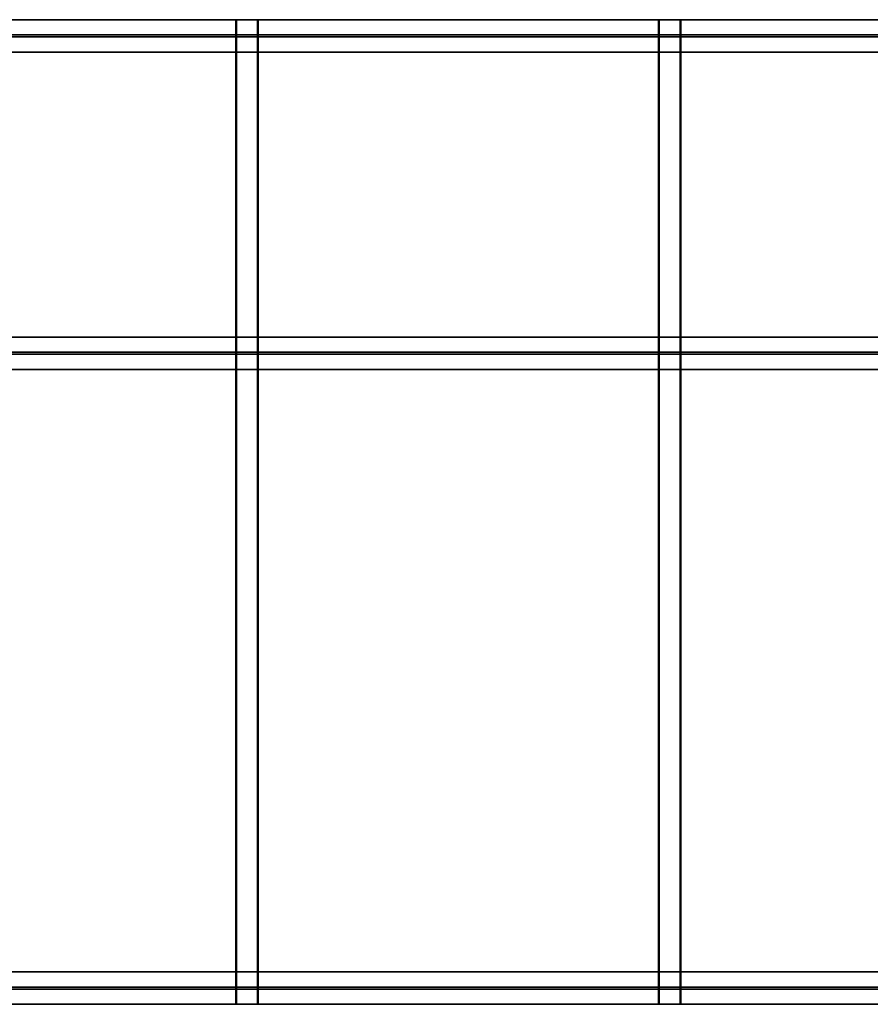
# Model space of a CAD drawing. Extents: x -1299 to -1246.9, y 2743.7 to 2747.9.
# Tile 162 of 256: x -1268.4 to -1265.7, y 2744.8 to 2747.9. Entities that reach past the tile are written whole.
import ezdxf

# ---------------------------------------------------------------- set-up
doc = ezdxf.new("R2010")
doc.units = 0
doc.header["$LTSCALE"] = 150
doc.header["$MEASUREMENT"] = 0
doc.layers.add('3DFACE_SHAPE', color=7, linetype='CONTINUOUS')

msp = doc.modelspace()

# ---------------------------------------------------------------- linework, layer by layer
at = {"layer": '3DFACE_SHAPE', "color": 13}
for points, invisible_edges in [([(-1268.9442, 2747.8844, 0.198), (-1265.0462, 2747.8844, 0.198), (-1268.9442, 2747.8365, 0.198)], 2), ([(-1265.0462, 2747.8844, 0.198), (-1265.0462, 2747.8365, 0.198), (-1268.9442, 2747.8365, 0.198)], 12), ([(-1268.9442, 2747.8844, 0.206), (-1265.0462, 2747.8844, 0.206), (-1268.9442, 2747.8844, 0.198)], 2), ([(-1265.0462, 2747.8844, 0.206), (-1265.0462, 2747.8844, 0.198), (-1268.9442, 2747.8844, 0.198)], 12), ([(-1268.9442, 2747.7824, 0.206), (-1265.0462, 2747.7824, 0.206), (-1268.9442, 2747.8844, 0.206)], 2), ([(-1265.0462, 2747.7824, 0.206), (-1265.0462, 2747.8844, 0.206), (-1268.9442, 2747.8844, 0.206)], 12), ([(-1268.9442, 2747.8844), (-1265.0462, 2747.8844), (-1268.9442, 2747.7824)], 2), ([(-1265.0462, 2747.8844), (-1265.0462, 2747.7824), (-1268.9442, 2747.7824)], 12), ([(-1268.9442, 2747.8844, 0.008), (-1265.0462, 2747.8844, 0.008), (-1268.9442, 2747.8844)], 2), ([(-1265.0462, 2747.8844, 0.008), (-1265.0462, 2747.8844), (-1268.9442, 2747.8844)], 12), ([(-1268.9442, 2747.8365, 0.008), (-1265.0462, 2747.8365, 0.008), (-1268.9442, 2747.8844, 0.008)], 2), ([(-1265.0462, 2747.8365, 0.008), (-1265.0462, 2747.8844, 0.008), (-1268.9442, 2747.8844, 0.008)], 12), ([(-1267.694, 2747.8844, 0.276), (-1267.694, 2747.8844, 0.2741), (-1267.6959, 2747.8844, 0.276)], 3), ([(-1267.694, 2747.8844, 0.2741), (-1267.694, 2747.8844, 0.2079), (-1267.6959, 2747.8844, 0.276)], 14), ([(-1267.6959, 2747.8844, 0.276), (-1267.694, 2747.8844, 0.2079), (-1267.6959, 2747.8844, 0.206)], 3), ([(-1267.694, 2747.8844, 0.2079), (-1267.6278, 2747.8844, 0.2079), (-1267.6959, 2747.8844, 0.206)], 14), ([(-1267.6959, 2747.8844, 0.206), (-1267.6278, 2747.8844, 0.2079), (-1267.6259, 2747.8844, 0.206)], 3), ([(-1267.6959, 2744.7824, 0.206), (-1267.6959, 2744.7824, 0.2079), (-1267.6959, 2747.8844, 0.206)], 2), ([(-1267.6959, 2744.7824, 0.2079), (-1267.6959, 2744.7824, 0.276), (-1267.6959, 2747.8844, 0.206)], 14), ([(-1267.6959, 2747.8844, 0.206), (-1267.6959, 2744.7824, 0.276), (-1267.6959, 2747.8844, 0.276)], 1), ([(-1267.6259, 2747.8844, 0.206), (-1267.6259, 2744.7824, 0.206), (-1267.6959, 2747.8844, 0.206)], 2), ([(-1267.6259, 2744.7824, 0.206), (-1267.6959, 2744.7824, 0.206), (-1267.6959, 2747.8844, 0.206)], 12), ([(-1267.6259, 2744.7824, 0.276), (-1267.694, 2747.8844, 0.276), (-1267.6959, 2744.7824, 0.276)], 3), ([(-1267.694, 2747.8844, 0.276), (-1267.6959, 2747.8844, 0.276), (-1267.6959, 2744.7824, 0.276)], 12), ([(-1267.694, 2747.8844, 0.2741), (-1267.694, 2744.7824, 0.2741), (-1267.694, 2747.8844, 0.2079)], 2), ([(-1267.694, 2744.7824, 0.2741), (-1267.694, 2744.7824, 0.2079), (-1267.694, 2747.8844, 0.2079)], 12), ([(-1267.694, 2747.8844, 0.2079), (-1267.694, 2744.7824, 0.2079), (-1267.6278, 2747.8844, 0.2079)], 2), ([(-1267.694, 2744.7824, 0.2079), (-1267.6278, 2744.7824, 0.2079), (-1267.6278, 2747.8844, 0.2079)], 12), ([(-1267.6278, 2747.8844, 0.2741), (-1267.6278, 2744.7824, 0.2741), (-1267.694, 2747.8844, 0.2741)], 2), ([(-1267.6278, 2744.7824, 0.2741), (-1267.694, 2744.7824, 0.2741), (-1267.694, 2747.8844, 0.2741)], 12), ([(-1267.6278, 2747.8844, 0.2741), (-1267.694, 2747.8844, 0.2741), (-1267.694, 2747.8844, 0.276)], 14), ([(-1267.6278, 2747.8844, 0.2741), (-1267.694, 2747.8844, 0.276), (-1267.6259, 2747.8844, 0.276)], 13), ([(-1267.6259, 2747.8844, 0.276), (-1267.694, 2747.8844, 0.276), (-1267.6259, 2744.7824, 0.276)], 2), ([(-1267.6278, 2747.8844, 0.2079), (-1267.6278, 2744.7824, 0.2079), (-1267.6278, 2747.8844, 0.2741)], 2), ([(-1267.6278, 2744.7824, 0.2079), (-1267.6278, 2744.7824, 0.2741), (-1267.6278, 2747.8844, 0.2741)], 12), ([(-1267.6278, 2747.8844, 0.2079), (-1267.6278, 2747.8844, 0.2741), (-1267.6259, 2747.8844, 0.206)], 14), ([(-1267.6259, 2747.8844, 0.206), (-1267.6278, 2747.8844, 0.2741), (-1267.6259, 2747.8844, 0.276)], 3), ([(-1267.6259, 2747.8844, 0.276), (-1267.6259, 2744.7824, 0.276), (-1267.6259, 2747.8844, 0.206)], 2), ([(-1267.6259, 2744.7824, 0.276), (-1267.6259, 2744.7824, 0.206), (-1267.6259, 2747.8844, 0.206)], 12), ([(-1266.3627, 2747.8844, 0.276), (-1266.3627, 2747.8844, 0.2741), (-1266.3646, 2747.8844, 0.276)], 3), ([(-1266.3627, 2747.8844, 0.2741), (-1266.3627, 2747.8844, 0.2079), (-1266.3646, 2747.8844, 0.276)], 14), ([(-1266.3646, 2747.8844, 0.276), (-1266.3627, 2747.8844, 0.2079), (-1266.3646, 2747.8844, 0.206)], 3), ([(-1266.3627, 2747.8844, 0.2079), (-1266.2965, 2747.8844, 0.2079), (-1266.3646, 2747.8844, 0.206)], 14), ([(-1266.3646, 2747.8844, 0.206), (-1266.2965, 2747.8844, 0.2079), (-1266.2946, 2747.8844, 0.206)], 3), ([(-1266.3646, 2744.7824, 0.206), (-1266.3646, 2744.7824, 0.2079), (-1266.3646, 2747.8844, 0.206)], 2), ([(-1266.3646, 2744.7824, 0.2079), (-1266.3646, 2744.7824, 0.276), (-1266.3646, 2747.8844, 0.206)], 14), ([(-1266.3646, 2747.8844, 0.206), (-1266.3646, 2744.7824, 0.276), (-1266.3646, 2747.8844, 0.276)], 1), ([(-1266.2946, 2747.8844, 0.206), (-1266.2946, 2744.7824, 0.206), (-1266.3646, 2747.8844, 0.206)], 2), ([(-1266.2946, 2744.7824, 0.206), (-1266.3646, 2744.7824, 0.206), (-1266.3646, 2747.8844, 0.206)], 12), ([(-1266.2946, 2744.7824, 0.276), (-1266.3627, 2747.8844, 0.276), (-1266.3646, 2744.7824, 0.276)], 3), ([(-1266.3627, 2747.8844, 0.276), (-1266.3646, 2747.8844, 0.276), (-1266.3646, 2744.7824, 0.276)], 12), ([(-1266.3627, 2747.8844, 0.2741), (-1266.3627, 2744.7824, 0.2741), (-1266.3627, 2747.8844, 0.2079)], 2), ([(-1266.3627, 2744.7824, 0.2741), (-1266.3627, 2744.7824, 0.2079), (-1266.3627, 2747.8844, 0.2079)], 12), ([(-1266.3627, 2747.8844, 0.2079), (-1266.3627, 2744.7824, 0.2079), (-1266.2965, 2747.8844, 0.2079)], 2), ([(-1266.3627, 2744.7824, 0.2079), (-1266.2965, 2744.7824, 0.2079), (-1266.2965, 2747.8844, 0.2079)], 12), ([(-1266.2965, 2747.8844, 0.2741), (-1266.2965, 2744.7824, 0.2741), (-1266.3627, 2747.8844, 0.2741)], 2), ([(-1266.2965, 2744.7824, 0.2741), (-1266.3627, 2744.7824, 0.2741), (-1266.3627, 2747.8844, 0.2741)], 12), ([(-1266.2965, 2747.8844, 0.2741), (-1266.3627, 2747.8844, 0.2741), (-1266.3627, 2747.8844, 0.276)], 14), ([(-1266.2965, 2747.8844, 0.2741), (-1266.3627, 2747.8844, 0.276), (-1266.2946, 2747.8844, 0.276)], 13), ([(-1266.2946, 2747.8844, 0.276), (-1266.3627, 2747.8844, 0.276), (-1266.2946, 2744.7824, 0.276)], 2), ([(-1266.2965, 2747.8844, 0.2079), (-1266.2965, 2744.7824, 0.2079), (-1266.2965, 2747.8844, 0.2741)], 2), ([(-1266.2965, 2744.7824, 0.2079), (-1266.2965, 2744.7824, 0.2741), (-1266.2965, 2747.8844, 0.2741)], 12), ([(-1266.2965, 2747.8844, 0.2079), (-1266.2965, 2747.8844, 0.2741), (-1266.2946, 2747.8844, 0.206)], 14), ([(-1266.2946, 2747.8844, 0.206), (-1266.2965, 2747.8844, 0.2741), (-1266.2946, 2747.8844, 0.276)], 3), ([(-1266.2946, 2747.8844, 0.276), (-1266.2946, 2744.7824, 0.276), (-1266.2946, 2747.8844, 0.206)], 2), ([(-1266.2946, 2744.7824, 0.276), (-1266.2946, 2744.7824, 0.206), (-1266.2946, 2747.8844, 0.206)], 12), ([(-1268.9561, 2747.8365, 0.062), (-1265.0462, 2747.8365, 0.008), (-1268.9621, 2747.8365, 0.0595)], 3), ([(-1265.0462, 2747.8365, 0.008), (-1268.9442, 2747.8365, 0.008), (-1268.9621, 2747.8365, 0.0595)], 14), ([(-1268.9561, 2747.8365, 0.132), (-1265.0283, 2747.8365, 0.0765), (-1268.9621, 2747.8365, 0.1295)], 3), ([(-1265.0283, 2747.8365, 0.0765), (-1265.0343, 2747.8365, 0.074), (-1268.9621, 2747.8365, 0.1295)], 14), ([(-1268.9621, 2747.8365, 0.1295), (-1265.0343, 2747.8365, 0.074), (-1268.9621, 2747.8365, 0.0765)], 15), ([(-1265.0343, 2747.8365, 0.074), (-1268.9561, 2747.8365, 0.074), (-1268.9621, 2747.8365, 0.0765)], 15), ([(-1268.9442, 2747.8365, 0.198), (-1265.0462, 2747.8365, 0.198), (-1268.9621, 2747.8365, 0.1465)], 14), ([(-1268.9621, 2747.8365, 0.1465), (-1265.0462, 2747.8365, 0.198), (-1265.0343, 2747.8365, 0.144)], 15), ([(-1268.9561, 2747.8365, 0.144), (-1268.9621, 2747.8365, 0.1465), (-1265.0343, 2747.8365, 0.144)], 14), ([(-1268.9561, 2747.8303, 0.144), (-1265.0283, 2747.8303, 0.1465), (-1268.9621, 2747.8303, 0.1465)], 3), ([(-1265.0283, 2747.8303, 0.1465), (-1268.9442, 2747.8303, 0.198), (-1268.9621, 2747.8303, 0.1465)], 15), ([(-1268.9561, 2747.8303, 0.062), (-1268.9621, 2747.8303, 0.0595), (-1265.0368, 2747.8303, 0.068)], 14), ([(-1265.0368, 2747.8303, 0.068), (-1268.9621, 2747.8303, 0.0595), (-1265.0343, 2747.8303, 0.062)], 15), ([(-1268.9621, 2747.8303, 0.0595), (-1265.0462, 2747.8303, 0.008), (-1265.0343, 2747.8303, 0.062)], 15), ([(-1265.0462, 2747.8303, 0.008), (-1268.9621, 2747.8303, 0.0595), (-1268.9442, 2747.8303, 0.008)], 3), ([(-1265.0343, 2747.8365, 0.062), (-1265.0283, 2747.8365, 0.0595), (-1268.9561, 2747.8365, 0.062)], 14), ([(-1265.0283, 2747.8365, 0.0595), (-1265.0462, 2747.8365, 0.008), (-1268.9561, 2747.8365, 0.062)], 15), ([(-1268.9561, 2747.8365, 0.062), (-1268.9536, 2747.8365, 0.068), (-1265.0343, 2747.8365, 0.062)], 14), ([(-1268.9536, 2747.8365, 0.068), (-1268.9561, 2747.8365, 0.074), (-1265.0368, 2747.8365, 0.068)], 14), ([(-1265.0368, 2747.8365, 0.068), (-1268.9561, 2747.8365, 0.074), (-1265.0343, 2747.8365, 0.074)], 3), ([(-1265.0343, 2747.8365, 0.132), (-1265.0283, 2747.8365, 0.1295), (-1268.9561, 2747.8365, 0.132)], 14), ([(-1265.0283, 2747.8365, 0.1295), (-1265.0283, 2747.8365, 0.0765), (-1268.9561, 2747.8365, 0.132)], 15), ([(-1268.9561, 2747.8365, 0.132), (-1268.9536, 2747.8365, 0.138), (-1265.0343, 2747.8365, 0.132)], 14), ([(-1268.9536, 2747.8365, 0.138), (-1268.9561, 2747.8365, 0.144), (-1265.0368, 2747.8365, 0.138)], 14), ([(-1265.0368, 2747.8365, 0.138), (-1268.9561, 2747.8365, 0.144), (-1265.0343, 2747.8365, 0.144)], 3), ([(-1265.0343, 2747.8303, 0.144), (-1265.0283, 2747.8303, 0.1465), (-1268.9561, 2747.8303, 0.144)], 14), ([(-1268.9536, 2747.8303, 0.068), (-1265.0368, 2747.8303, 0.068), (-1268.9561, 2747.8303, 0.132)], 15), ([(-1268.9561, 2747.8303, 0.132), (-1265.0368, 2747.8303, 0.068), (-1268.9536, 2747.8303, 0.138)], 3), ([(-1268.9561, 2747.8303, 0.144), (-1268.9536, 2747.8303, 0.138), (-1265.0343, 2747.8303, 0.144)], 14), ([(-1268.9536, 2747.8303, 0.068), (-1268.9561, 2747.8303, 0.062), (-1265.0368, 2747.8303, 0.068)], 14), ([(-1265.0343, 2747.8365, 0.062), (-1268.9536, 2747.8365, 0.068), (-1265.0368, 2747.8365, 0.068)], 3), ([(-1268.9536, 2747.8365, 0.138), (-1265.0368, 2747.8365, 0.138), (-1265.0343, 2747.8365, 0.132)], 13), ([(-1265.0368, 2747.8303, 0.068), (-1265.0343, 2747.8303, 0.074), (-1268.9536, 2747.8303, 0.138)], 14), ([(-1268.9536, 2747.8303, 0.138), (-1265.0343, 2747.8303, 0.074), (-1265.0368, 2747.8303, 0.138)], 15), ([(-1268.9536, 2747.8303, 0.138), (-1265.0368, 2747.8303, 0.138), (-1265.0343, 2747.8303, 0.144)], 13), ([(-1268.9442, 2747.8303, 0.198), (-1265.0283, 2747.8303, 0.1465), (-1265.0462, 2747.8303, 0.198)], 3), ([(-1268.9442, 2747.8303, 0.198), (-1265.0462, 2747.8303, 0.198), (-1268.9442, 2747.7824, 0.198)], 2), ([(-1265.0462, 2747.8303, 0.198), (-1265.0462, 2747.7824, 0.198), (-1268.9442, 2747.7824, 0.198)], 12), ([(-1268.9442, 2747.7824, 0.008), (-1265.0462, 2747.7824, 0.008), (-1268.9442, 2747.8303, 0.008)], 2), ([(-1265.0462, 2747.7824, 0.008), (-1265.0462, 2747.8303, 0.008), (-1268.9442, 2747.8303, 0.008)], 12), ([(-1268.9442, 2747.7824, 0.198), (-1265.0462, 2747.7824, 0.198), (-1268.9442, 2747.7824, 0.206)], 2), ([(-1265.0462, 2747.7824, 0.198), (-1265.0462, 2747.7824, 0.206), (-1268.9442, 2747.7824, 0.206)], 12), ([(-1268.9442, 2747.7824), (-1265.0462, 2747.7824), (-1268.9442, 2747.7824, 0.008)], 2), ([(-1265.0462, 2747.7824), (-1265.0462, 2747.7824, 0.008), (-1268.9442, 2747.7824, 0.008)], 12), ([(-1265.0462, 2746.8844, 0.198), (-1268.9271, 2746.8365, 0.198), (-1268.9442, 2746.8844, 0.198)], 3), ([(-1268.9442, 2746.8844, 0.206), (-1265.0462, 2746.8844, 0.206), (-1268.9442, 2746.8844, 0.198)], 2), ([(-1265.0462, 2746.8844, 0.206), (-1265.0462, 2746.8844, 0.198), (-1268.9442, 2746.8844, 0.198)], 12), ([(-1268.9442, 2746.7824, 0.206), (-1265.0462, 2746.7824, 0.206), (-1268.9442, 2746.8844, 0.206)], 2), ([(-1265.0462, 2746.7824, 0.206), (-1265.0462, 2746.8844, 0.206), (-1268.9442, 2746.8844, 0.206)], 12), ([(-1268.9442, 2746.8844), (-1265.0462, 2746.8844), (-1268.9442, 2746.7824)], 2), ([(-1265.0462, 2746.8844), (-1265.0462, 2746.7824), (-1268.9442, 2746.7824)], 12), ([(-1268.9442, 2746.8844, 0.008), (-1265.0462, 2746.8844, 0.008), (-1268.9442, 2746.8844)], 2), ([(-1265.0462, 2746.8844, 0.008), (-1265.0462, 2746.8844), (-1268.9442, 2746.8844)], 12), ([(-1268.9442, 2746.8365, 0.008), (-1265.0462, 2746.8365, 0.008), (-1268.9442, 2746.8844, 0.008)], 2), ([(-1265.0462, 2746.8365, 0.008), (-1265.0462, 2746.8844, 0.008), (-1268.9442, 2746.8844, 0.008)], 12), ([(-1265.0633, 2746.8365, 0.198), (-1268.9271, 2746.8365, 0.198), (-1265.0462, 2746.8844, 0.198)], 14), ([(-1265.0462, 2746.8365, 0.008), (-1268.9442, 2746.8365, 0.008), (-1268.9271, 2746.8365, 0.0595)], 14), ([(-1265.0633, 2746.8303, 0.1465), (-1268.9442, 2746.8303, 0.198), (-1268.9271, 2746.8303, 0.1465)], 15), ([(-1268.9442, 2746.8303, 0.198), (-1265.0633, 2746.8303, 0.1465), (-1265.0462, 2746.8303, 0.198)], 3), ([(-1268.9271, 2746.8303, 0.0595), (-1268.9442, 2746.8303, 0.008), (-1265.0462, 2746.8303, 0.008)], 13), ([(-1268.9442, 2746.8303, 0.198), (-1265.0462, 2746.8303, 0.198), (-1268.9442, 2746.7824, 0.198)], 2), ([(-1265.0462, 2746.8303, 0.198), (-1265.0462, 2746.7824, 0.198), (-1268.9442, 2746.7824, 0.198)], 12), ([(-1268.9442, 2746.7824, 0.008), (-1265.0462, 2746.7824, 0.008), (-1268.9442, 2746.8303, 0.008)], 2), ([(-1265.0462, 2746.7824, 0.008), (-1265.0462, 2746.8303, 0.008), (-1268.9442, 2746.8303, 0.008)], 12), ([(-1268.9211, 2746.8365, 0.062), (-1265.0462, 2746.8365, 0.008), (-1268.9271, 2746.8365, 0.0595)], 3), ([(-1268.9211, 2746.8365, 0.132), (-1265.0633, 2746.8365, 0.0765), (-1268.9271, 2746.8365, 0.1295)], 3), ([(-1265.0633, 2746.8365, 0.0765), (-1265.0693, 2746.8365, 0.074), (-1268.9271, 2746.8365, 0.1295)], 14), ([(-1268.9271, 2746.8365, 0.1295), (-1265.0693, 2746.8365, 0.074), (-1268.9271, 2746.8365, 0.0765)], 15), ([(-1265.0693, 2746.8365, 0.074), (-1268.9211, 2746.8365, 0.074), (-1268.9271, 2746.8365, 0.0765)], 15), ([(-1268.9211, 2746.8365, 0.144), (-1268.9271, 2746.8365, 0.1465), (-1265.0693, 2746.8365, 0.144)], 14), ([(-1268.9271, 2746.8365, 0.1465), (-1268.9271, 2746.8365, 0.198), (-1265.0693, 2746.8365, 0.144)], 15), ([(-1265.0693, 2746.8365, 0.144), (-1268.9271, 2746.8365, 0.198), (-1265.0633, 2746.8365, 0.1465)], 3), ([(-1268.9271, 2746.8365, 0.198), (-1265.0633, 2746.8365, 0.198), (-1265.0633, 2746.8365, 0.1465)], 14), ([(-1268.9211, 2746.8303, 0.144), (-1265.0633, 2746.8303, 0.1465), (-1268.9271, 2746.8303, 0.1465)], 3), ([(-1268.9211, 2746.8303, 0.062), (-1268.9271, 2746.8303, 0.0595), (-1265.0693, 2746.8303, 0.062)], 14), ([(-1265.0693, 2746.8303, 0.062), (-1268.9271, 2746.8303, 0.0595), (-1265.0462, 2746.8303, 0.008)], 15), ([(-1265.0693, 2746.8365, 0.062), (-1265.0633, 2746.8365, 0.0595), (-1268.9211, 2746.8365, 0.062)], 14), ([(-1265.0633, 2746.8365, 0.0595), (-1265.0462, 2746.8365, 0.008), (-1268.9211, 2746.8365, 0.062)], 15), ([(-1268.9211, 2746.8365, 0.062), (-1268.9186, 2746.8365, 0.068), (-1265.0693, 2746.8365, 0.062)], 14), ([(-1268.9186, 2746.8365, 0.068), (-1268.9211, 2746.8365, 0.074), (-1265.0718, 2746.8365, 0.068)], 14), ([(-1265.0718, 2746.8365, 0.068), (-1268.9211, 2746.8365, 0.074), (-1265.0693, 2746.8365, 0.074)], 3), ([(-1265.0693, 2746.8365, 0.132), (-1265.0633, 2746.8365, 0.1295), (-1268.9211, 2746.8365, 0.132)], 14), ([(-1265.0633, 2746.8365, 0.1295), (-1265.0633, 2746.8365, 0.0765), (-1268.9211, 2746.8365, 0.132)], 15), ([(-1268.9211, 2746.8365, 0.132), (-1268.9186, 2746.8365, 0.138), (-1265.0693, 2746.8365, 0.132)], 14), ([(-1265.0693, 2746.8365, 0.144), (-1265.0718, 2746.8365, 0.138), (-1268.9211, 2746.8365, 0.144)], 14), ([(-1265.0718, 2746.8365, 0.138), (-1268.9186, 2746.8365, 0.138), (-1268.9211, 2746.8365, 0.144)], 13), ([(-1265.0693, 2746.8303, 0.144), (-1265.0633, 2746.8303, 0.1465), (-1268.9211, 2746.8303, 0.144)], 14), ([(-1268.9186, 2746.8303, 0.068), (-1265.0718, 2746.8303, 0.068), (-1268.9211, 2746.8303, 0.132)], 15), ([(-1268.9211, 2746.8303, 0.132), (-1265.0718, 2746.8303, 0.068), (-1268.9186, 2746.8303, 0.138)], 3), ([(-1268.9211, 2746.8303, 0.144), (-1268.9186, 2746.8303, 0.138), (-1265.0693, 2746.8303, 0.144)], 14), ([(-1265.0693, 2746.8303, 0.062), (-1265.0718, 2746.8303, 0.068), (-1268.9211, 2746.8303, 0.062)], 14), ([(-1265.0718, 2746.8303, 0.068), (-1268.9186, 2746.8303, 0.068), (-1268.9211, 2746.8303, 0.062)], 13), ([(-1265.0693, 2746.8365, 0.062), (-1268.9186, 2746.8365, 0.068), (-1265.0718, 2746.8365, 0.068)], 3), ([(-1268.9186, 2746.8365, 0.138), (-1265.0718, 2746.8365, 0.138), (-1265.0693, 2746.8365, 0.132)], 13), ([(-1265.0718, 2746.8303, 0.068), (-1265.0693, 2746.8303, 0.074), (-1268.9186, 2746.8303, 0.138)], 14), ([(-1268.9186, 2746.8303, 0.138), (-1265.0693, 2746.8303, 0.074), (-1265.0718, 2746.8303, 0.138)], 15), ([(-1268.9186, 2746.8303, 0.138), (-1265.0718, 2746.8303, 0.138), (-1265.0693, 2746.8303, 0.144)], 13), ([(-1268.9442, 2746.7824, 0.198), (-1265.0462, 2746.7824, 0.198), (-1268.9442, 2746.7824, 0.206)], 2), ([(-1265.0462, 2746.7824, 0.198), (-1265.0462, 2746.7824, 0.206), (-1268.9442, 2746.7824, 0.206)], 12), ([(-1268.9442, 2746.7824), (-1265.0462, 2746.7824), (-1268.9442, 2746.7824, 0.008)], 2), ([(-1265.0462, 2746.7824), (-1265.0462, 2746.7824, 0.008), (-1268.9442, 2746.7824, 0.008)], 12), ([(-1265.0462, 2744.8844, 0.206), (-1268.9442, 2744.8844, 0.206), (-1265.0462, 2744.7824, 0.206)], 2), ([(-1268.9442, 2744.8844, 0.206), (-1268.9442, 2744.7824, 0.206), (-1265.0462, 2744.7824, 0.206)], 12), ([(-1265.0462, 2744.8844, 0.198), (-1268.9442, 2744.8844, 0.198), (-1265.0462, 2744.8844, 0.206)], 2), ([(-1268.9442, 2744.8844, 0.198), (-1268.9442, 2744.8844, 0.206), (-1265.0462, 2744.8844, 0.206)], 12), ([(-1265.0462, 2744.8844, 0.198), (-1268.9271, 2744.8365, 0.198), (-1268.9442, 2744.8844, 0.198)], 3), ([(-1265.0462, 2744.8844, 0.008), (-1268.9442, 2744.8844, 0.008), (-1265.0462, 2744.8365, 0.008)], 2), ([(-1268.9442, 2744.8844, 0.008), (-1268.9442, 2744.8365, 0.008), (-1265.0462, 2744.8365, 0.008)], 12), ([(-1265.0462, 2744.8844), (-1268.9442, 2744.8844), (-1265.0462, 2744.8844, 0.008)], 2), ([(-1268.9442, 2744.8844), (-1268.9442, 2744.8844, 0.008), (-1265.0462, 2744.8844, 0.008)], 12), ([(-1265.0462, 2744.7824), (-1268.9442, 2744.7824), (-1265.0462, 2744.8844)], 2), ([(-1268.9442, 2744.7824), (-1268.9442, 2744.8844), (-1265.0462, 2744.8844)], 12), ([(-1265.0633, 2744.8365, 0.198), (-1268.9271, 2744.8365, 0.198), (-1265.0462, 2744.8844, 0.198)], 14), ([(-1265.0633, 2744.8365, 0.0595), (-1268.9442, 2744.8365, 0.008), (-1268.9271, 2744.8365, 0.0595)], 15), ([(-1268.9442, 2744.8365, 0.008), (-1265.0633, 2744.8365, 0.0595), (-1265.0462, 2744.8365, 0.008)], 3), ([(-1268.9211, 2744.8365, 0.062), (-1265.0633, 2744.8365, 0.0595), (-1268.9271, 2744.8365, 0.0595)], 3), ([(-1268.9211, 2744.8365, 0.132), (-1265.0633, 2744.8365, 0.0765), (-1268.9271, 2744.8365, 0.1295)], 3), ([(-1265.0633, 2744.8365, 0.0765), (-1265.0693, 2744.8365, 0.074), (-1268.9271, 2744.8365, 0.1295)], 14), ([(-1268.9271, 2744.8365, 0.1295), (-1265.0693, 2744.8365, 0.074), (-1268.9271, 2744.8365, 0.0765)], 15), ([(-1265.0693, 2744.8365, 0.074), (-1268.9211, 2744.8365, 0.074), (-1268.9271, 2744.8365, 0.0765)], 15), ([(-1268.9211, 2744.8365, 0.144), (-1268.9271, 2744.8365, 0.1465), (-1265.0693, 2744.8365, 0.144)], 14), ([(-1268.9271, 2744.8365, 0.1465), (-1268.9271, 2744.8365, 0.198), (-1265.0693, 2744.8365, 0.144)], 15), ([(-1265.0693, 2744.8365, 0.144), (-1268.9271, 2744.8365, 0.198), (-1265.0633, 2744.8365, 0.1465)], 3), ([(-1268.9271, 2744.8365, 0.198), (-1265.0633, 2744.8365, 0.198), (-1265.0633, 2744.8365, 0.1465)], 14), ([(-1265.0693, 2744.8365, 0.062), (-1265.0633, 2744.8365, 0.0595), (-1268.9211, 2744.8365, 0.062)], 14), ([(-1268.9211, 2744.8365, 0.062), (-1268.9186, 2744.8365, 0.068), (-1265.0693, 2744.8365, 0.062)], 14), ([(-1265.0693, 2744.8365, 0.074), (-1265.0718, 2744.8365, 0.068), (-1268.9211, 2744.8365, 0.074)], 14), ([(-1265.0718, 2744.8365, 0.068), (-1268.9186, 2744.8365, 0.068), (-1268.9211, 2744.8365, 0.074)], 13), ([(-1265.0693, 2744.8365, 0.132), (-1265.0633, 2744.8365, 0.1295), (-1268.9211, 2744.8365, 0.132)], 14), ([(-1265.0633, 2744.8365, 0.1295), (-1265.0633, 2744.8365, 0.0765), (-1268.9211, 2744.8365, 0.132)], 15), ([(-1268.9211, 2744.8365, 0.132), (-1268.9186, 2744.8365, 0.138), (-1265.0693, 2744.8365, 0.132)], 14), ([(-1265.0693, 2744.8365, 0.144), (-1265.0718, 2744.8365, 0.138), (-1268.9211, 2744.8365, 0.144)], 14), ([(-1265.0718, 2744.8365, 0.138), (-1268.9186, 2744.8365, 0.138), (-1268.9211, 2744.8365, 0.144)], 13), ([(-1268.9186, 2744.8365, 0.068), (-1265.0718, 2744.8365, 0.068), (-1265.0693, 2744.8365, 0.062)], 13), ([(-1268.9186, 2744.8365, 0.138), (-1265.0718, 2744.8365, 0.138), (-1265.0693, 2744.8365, 0.132)], 13), ([(-1265.0633, 2744.8303, 0.1465), (-1268.9442, 2744.8303, 0.198), (-1268.9271, 2744.8303, 0.1465)], 15), ([(-1268.9442, 2744.8303, 0.198), (-1265.0633, 2744.8303, 0.1465), (-1265.0462, 2744.8303, 0.198)], 3), ([(-1268.9271, 2744.8303, 0.0595), (-1268.9442, 2744.8303, 0.008), (-1265.0462, 2744.8303, 0.008)], 13), ([(-1265.0462, 2744.7824, 0.198), (-1268.9442, 2744.7824, 0.198), (-1265.0462, 2744.8303, 0.198)], 2), ([(-1268.9442, 2744.7824, 0.198), (-1268.9442, 2744.8303, 0.198), (-1265.0462, 2744.8303, 0.198)], 12), ([(-1265.0462, 2744.8303, 0.008), (-1268.9442, 2744.8303, 0.008), (-1265.0462, 2744.7824, 0.008)], 2), ([(-1268.9442, 2744.8303, 0.008), (-1268.9442, 2744.7824, 0.008), (-1265.0462, 2744.7824, 0.008)], 12), ([(-1268.9211, 2744.8303, 0.144), (-1265.0633, 2744.8303, 0.1465), (-1268.9271, 2744.8303, 0.1465)], 3), ([(-1268.9271, 2744.8303, 0.0765), (-1265.0693, 2744.8303, 0.132), (-1268.9271, 2744.8303, 0.1295)], 15), ([(-1268.9271, 2744.8303, 0.1295), (-1265.0693, 2744.8303, 0.132), (-1268.9211, 2744.8303, 0.132)], 3), ([(-1265.0693, 2744.8303, 0.132), (-1268.9271, 2744.8303, 0.0765), (-1265.0633, 2744.8303, 0.1295)], 3), ([(-1268.9271, 2744.8303, 0.0765), (-1268.9211, 2744.8303, 0.074), (-1265.0633, 2744.8303, 0.1295)], 14), ([(-1268.9211, 2744.8303, 0.062), (-1268.9271, 2744.8303, 0.0595), (-1265.0693, 2744.8303, 0.062)], 14), ([(-1265.0693, 2744.8303, 0.062), (-1268.9271, 2744.8303, 0.0595), (-1265.0462, 2744.8303, 0.008)], 15), ([(-1265.0693, 2744.8303, 0.144), (-1265.0633, 2744.8303, 0.1465), (-1268.9211, 2744.8303, 0.144)], 14), ([(-1265.0693, 2744.8303, 0.132), (-1265.0718, 2744.8303, 0.138), (-1268.9211, 2744.8303, 0.132)], 14), ([(-1268.9211, 2744.8303, 0.132), (-1265.0718, 2744.8303, 0.138), (-1268.9186, 2744.8303, 0.138)], 3), ([(-1265.0633, 2744.8303, 0.1295), (-1268.9211, 2744.8303, 0.074), (-1265.0633, 2744.8303, 0.0765)], 15), ([(-1268.9211, 2744.8303, 0.074), (-1265.0693, 2744.8303, 0.074), (-1265.0633, 2744.8303, 0.0765)], 13), ([(-1268.9211, 2744.8303, 0.144), (-1268.9186, 2744.8303, 0.138), (-1265.0693, 2744.8303, 0.144)], 14), ([(-1265.0693, 2744.8303, 0.062), (-1265.0718, 2744.8303, 0.068), (-1268.9211, 2744.8303, 0.062)], 14), ([(-1268.9211, 2744.8303, 0.062), (-1265.0718, 2744.8303, 0.068), (-1268.9186, 2744.8303, 0.068)], 3), ([(-1268.9186, 2744.8303, 0.068), (-1265.0693, 2744.8303, 0.074), (-1268.9211, 2744.8303, 0.074)], 3), ([(-1268.9186, 2744.8303, 0.138), (-1265.0718, 2744.8303, 0.138), (-1265.0693, 2744.8303, 0.144)], 13), ([(-1265.0718, 2744.8303, 0.068), (-1265.0693, 2744.8303, 0.074), (-1268.9186, 2744.8303, 0.068)], 14), ([(-1265.0462, 2744.7824, 0.206), (-1268.9442, 2744.7824, 0.206), (-1265.0462, 2744.7824, 0.198)], 2), ([(-1268.9442, 2744.7824, 0.206), (-1268.9442, 2744.7824, 0.198), (-1265.0462, 2744.7824, 0.198)], 12), ([(-1265.0462, 2744.7824, 0.008), (-1268.9442, 2744.7824, 0.008), (-1265.0462, 2744.7824)], 2), ([(-1268.9442, 2744.7824, 0.008), (-1268.9442, 2744.7824), (-1265.0462, 2744.7824)], 12), ([(-1267.6959, 2744.7824, 0.206), (-1267.694, 2744.7824, 0.2079), (-1267.6959, 2744.7824, 0.2079)], 3), ([(-1267.694, 2744.7824, 0.2079), (-1267.694, 2744.7824, 0.2741), (-1267.6959, 2744.7824, 0.2079)], 14), ([(-1267.6959, 2744.7824, 0.2079), (-1267.694, 2744.7824, 0.2741), (-1267.6959, 2744.7824, 0.276)], 3), ([(-1267.694, 2744.7824, 0.2741), (-1267.6278, 2744.7824, 0.2741), (-1267.6959, 2744.7824, 0.276)], 14), ([(-1267.6959, 2744.7824, 0.276), (-1267.6278, 2744.7824, 0.2741), (-1267.6259, 2744.7824, 0.276)], 3), ([(-1267.6259, 2744.7824, 0.206), (-1267.694, 2744.7824, 0.2079), (-1267.6959, 2744.7824, 0.206)], 3), ([(-1267.6278, 2744.7824, 0.2079), (-1267.694, 2744.7824, 0.2079), (-1267.6259, 2744.7824, 0.206)], 14), ([(-1267.6278, 2744.7824, 0.2741), (-1267.6278, 2744.7824, 0.2079), (-1267.6259, 2744.7824, 0.276)], 14), ([(-1267.6259, 2744.7824, 0.276), (-1267.6278, 2744.7824, 0.2079), (-1267.6259, 2744.7824, 0.206)], 3), ([(-1266.3646, 2744.7824, 0.206), (-1266.3627, 2744.7824, 0.2079), (-1266.3646, 2744.7824, 0.2079)], 3), ([(-1266.3627, 2744.7824, 0.2079), (-1266.3627, 2744.7824, 0.2741), (-1266.3646, 2744.7824, 0.2079)], 14), ([(-1266.3646, 2744.7824, 0.2079), (-1266.3627, 2744.7824, 0.2741), (-1266.3646, 2744.7824, 0.276)], 3), ([(-1266.3627, 2744.7824, 0.2741), (-1266.2965, 2744.7824, 0.2741), (-1266.3646, 2744.7824, 0.276)], 14), ([(-1266.3646, 2744.7824, 0.276), (-1266.2965, 2744.7824, 0.2741), (-1266.2946, 2744.7824, 0.276)], 3), ([(-1266.2946, 2744.7824, 0.206), (-1266.3627, 2744.7824, 0.2079), (-1266.3646, 2744.7824, 0.206)], 3), ([(-1266.2965, 2744.7824, 0.2079), (-1266.3627, 2744.7824, 0.2079), (-1266.2946, 2744.7824, 0.206)], 14), ([(-1266.2965, 2744.7824, 0.2741), (-1266.2965, 2744.7824, 0.2079), (-1266.2946, 2744.7824, 0.276)], 14), ([(-1266.2946, 2744.7824, 0.276), (-1266.2965, 2744.7824, 0.2079), (-1266.2946, 2744.7824, 0.206)], 3)]:
    msp.add_3dface(points, dxfattribs=dict(at, invisible_edges=invisible_edges))

doc.saveas('drawing.dxf')
